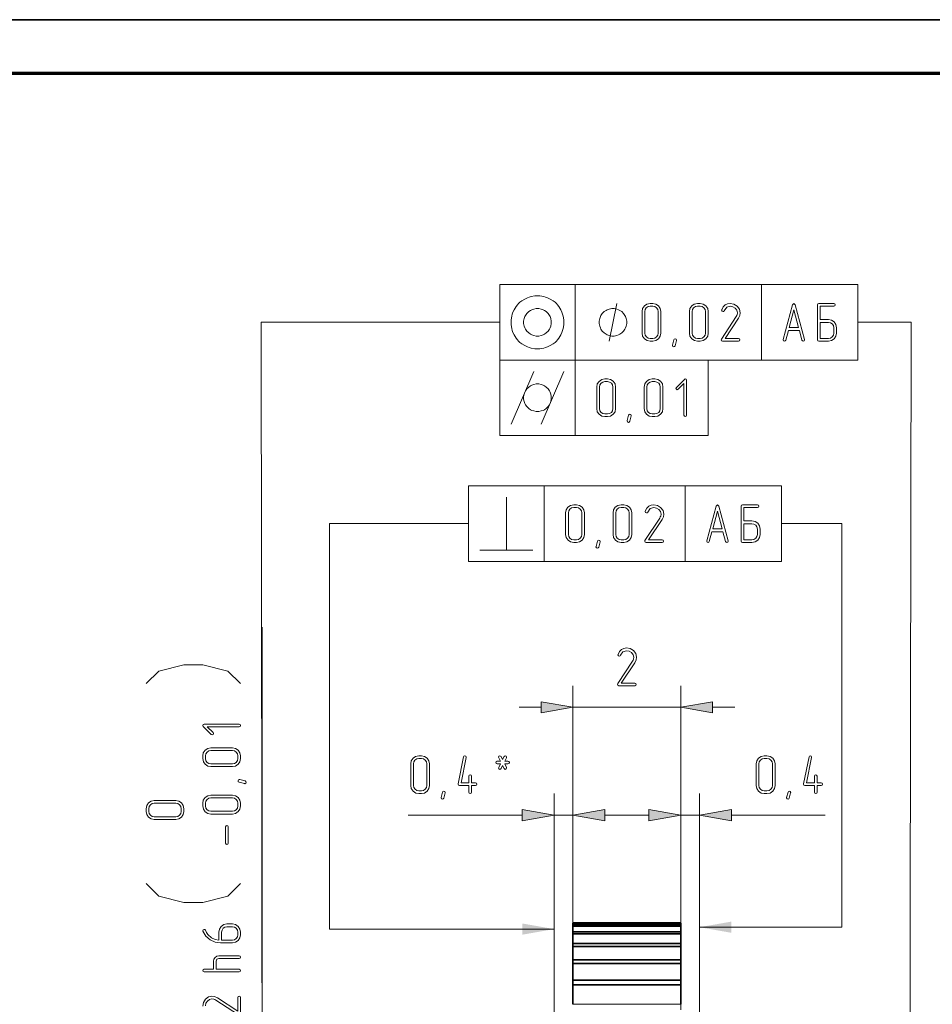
# Model space of a CAD drawing. Extents: x 0 to 420, y 0 to 297.
# Tile 7 of 18: x 121 to 205, y 206 to 297. Entities that reach past the tile are written whole.
import ezdxf

# ---------------------------------------------------------------- set-up
doc = ezdxf.new("R2010")
doc.units = 0

msp = doc.modelspace()

# ---------------------------------------------------------------- linework, layer by layer
at = {"color": 7, "lineweight": 35}
msp.add_line((0, 297), (420, 297), dxfattribs=at)
at = {"color": 7, "lineweight": 70}
msp.add_line((415, 292), (20, 292), dxfattribs=at)
at = {"color": 7, "lineweight": 13, "ltscale": 0.175}
for p, q in [((165.224, 272.442), (165.224, 265.442)), ((172.224, 272.442), (172.224, 265.442)), ((189.51, 272.442), (189.51, 265.442)), ((198.454, 272.442), (198.454, 265.442)), ((165.224, 265.442), (165.224, 258.442)), ((172.224, 265.442), (172.224, 258.442)), ((184.563, 265.442), (184.563, 258.442)), ((162.337, 253.773), (162.337, 246.773)), ((169.337, 253.773), (169.337, 246.773)), ((182.423, 253.773), (182.423, 246.773)), ((191.367, 253.773), (191.367, 246.773))]:
    msp.add_line(p, q, dxfattribs=at)
at = {"color": 7, "lineweight": 13}
for p, q in [((165.224, 272.442), (198.454, 272.442)), ((165.224, 265.442), (198.454, 265.442)), ((162.337, 253.773), (191.367, 253.773)), ((162.337, 246.773), (191.367, 246.773)), ((143.171, 194.662), (143.171, 240.685)), ((172.017, 212.963), (172.017, 235.243)), ((182.017, 212.963), (182.017, 235.243)), ((170.267, 198.412), (170.267, 225.243)), ((182.017, 205.182), (182.017, 225.243)), ((183.767, 198.412), (183.767, 225.243))]:
    msp.add_line(p, q, dxfattribs=at)
at = {"color": 7, "lineweight": 13, "ltscale": 0.483476}
msp.add_line((165.224, 258.442), (184.563, 258.442), dxfattribs=at)
at = {"color": 7, "lineweight": 13, "ltscale": 0.051139}
for p, q in [((167.017, 233.243), (169.062, 233.243)), ((184.971, 233.243), (187.017, 233.243)), ((174.971, 223.243), (177.017, 223.243)), ((177.017, 223.243), (179.062, 223.243))]:
    msp.add_line(p, q, dxfattribs=at)
at = {"color": 7, "lineweight": 13, "ltscale": 0.25}
for p, q in [((172.017, 233.243), (182.017, 233.243)), ((172.017, 205.709), (182.017, 205.709))]:
    msp.add_line(p, q, dxfattribs=at)
at = {"color": 7, "lineweight": 13, "ltscale": 0.307006}
msp.add_line((172.017, 212.963), (172.017, 225.243), dxfattribs=at)
at = {"color": 7, "lineweight": 13, "ltscale": 0.264887}
msp.add_line((156.717, 223.243), (167.312, 223.243), dxfattribs=at)
at = {"color": 7, "lineweight": 13, "ltscale": 0.04375}
for p, q in [((170.267, 223.243), (172.017, 223.243)), ((182.017, 223.243), (183.767, 223.243))]:
    msp.add_line(p, q, dxfattribs=at)
at = {"color": 7, "lineweight": 13, "ltscale": 0.217134}
msp.add_line((186.721, 223.243), (195.407, 223.243), dxfattribs=at)
at = {"color": 7, "lineweight": 35, "ltscale": 0.25}
for p, q in [((172.017, 213.243), (182.017, 213.243)), ((172.017, 213.241), (182.017, 213.241)), ((172.017, 213.06), (182.017, 213.06)), ((172.017, 212.963), (182.017, 212.963)), ((172.017, 212.423), (182.017, 212.423)), ((172.017, 212.232), (182.017, 212.232)), ((172.017, 211.343), (182.017, 211.343)), ((172.017, 211.061), (182.017, 211.061)), ((172.017, 209.842), (182.017, 209.842)), ((172.017, 209.474), (182.017, 209.474)), ((172.017, 207.947), (182.017, 207.947)), ((172.017, 207.502), (182.017, 207.502))]:
    msp.add_line(p, q, dxfattribs=at)
at = {"color": 7, "lineweight": 35, "ltscale": 0.004533}
msp.add_line((172.017, 213.241), (172.017, 213.06), dxfattribs=at)
at = {"color": 7, "lineweight": 35, "ltscale": 0.002412}
for p, q in [((172.017, 212.963), (172.017, 213.06)), ((182.017, 213.06), (182.017, 212.963))]:
    msp.add_line(p, q, dxfattribs=at)
at = {"color": 7, "lineweight": 35, "ltscale": 0.006815}
for p, q in [((172.017, 212.963), (172.017, 212.691)), ((182.017, 212.691), (182.017, 212.963))]:
    msp.add_line(p, q, dxfattribs=at)
at = {"color": 7, "lineweight": 35, "ltscale": 0.004532}
msp.add_line((182.017, 213.06), (182.017, 213.241), dxfattribs=at)
at = {"color": 7, "lineweight": 35, "ltscale": 0.00672}
msp.add_line((172.017, 212.691), (172.017, 212.422), dxfattribs=at)
at = {"color": 7, "lineweight": 35, "ltscale": 0.004777}
for p, q in [((172.017, 212.232), (172.017, 212.423)), ((182.017, 212.423), (182.017, 212.232))]:
    msp.add_line(p, q, dxfattribs=at)
at = {"color": 7, "lineweight": 35, "ltscale": 0.007032}
for p, q in [((172.017, 212.232), (172.017, 211.951)), ((182.017, 211.951), (182.017, 212.232))]:
    msp.add_line(p, q, dxfattribs=at)
at = {"color": 7, "lineweight": 35, "ltscale": 0.015186}
for p, q in [((172.017, 211.951), (172.017, 211.343)), ((182.017, 211.343), (182.017, 211.951))]:
    msp.add_line(p, q, dxfattribs=at)
at = {"color": 7, "lineweight": 35, "ltscale": 0.006717}
msp.add_line((182.017, 212.422), (182.017, 212.691), dxfattribs=at)
at = {"color": 7, "lineweight": 35, "ltscale": 0.00705}
for p, q in [((172.017, 211.061), (172.017, 211.343)), ((182.017, 211.343), (182.017, 211.061))]:
    msp.add_line(p, q, dxfattribs=at)
at = {"color": 7, "lineweight": 35, "ltscale": 0.007113}
msp.add_line((172.017, 211.061), (172.017, 210.777), dxfattribs=at)
at = {"color": 7, "lineweight": 35, "ltscale": 0.007112}
msp.add_line((182.017, 210.777), (182.017, 211.061), dxfattribs=at)
at = {"color": 7, "lineweight": 35, "ltscale": 0.023406}
msp.add_line((172.017, 210.777), (172.017, 209.841), dxfattribs=at)
at = {"color": 7, "lineweight": 35, "ltscale": 0.023407}
msp.add_line((182.017, 209.841), (182.017, 210.777), dxfattribs=at)
at = {"color": 7, "lineweight": 35, "ltscale": 0.009184}
for p, q in [((172.017, 209.474), (172.017, 209.842)), ((182.017, 209.842), (182.017, 209.474))]:
    msp.add_line(p, q, dxfattribs=at)
at = {"color": 7, "lineweight": 35, "ltscale": 0.007055}
for p, q in [((172.017, 209.474), (172.017, 209.192)), ((182.017, 209.192), (182.017, 209.474))]:
    msp.add_line(p, q, dxfattribs=at)
at = {"color": 7, "lineweight": 35, "ltscale": 0.031226}
msp.add_line((172.017, 209.192), (172.017, 207.943), dxfattribs=at)
at = {"color": 7, "lineweight": 35, "ltscale": 0.031228}
msp.add_line((182.017, 207.943), (182.017, 209.192), dxfattribs=at)
at = {"color": 7, "lineweight": 35, "ltscale": 0.011141}
for p, q in [((172.017, 207.502), (172.017, 207.947)), ((182.017, 207.947), (182.017, 207.502))]:
    msp.add_line(p, q, dxfattribs=at)
at = {"color": 7, "lineweight": 35, "ltscale": 0.00686}
msp.add_line((172.017, 207.502), (172.017, 207.227), dxfattribs=at)
at = {"color": 7, "lineweight": 35, "ltscale": 0.006859}
msp.add_line((182.017, 207.227), (182.017, 207.502), dxfattribs=at)
at = {"color": 7, "lineweight": 35, "ltscale": 0.037962}
msp.add_line((172.017, 207.227), (172.017, 205.709), dxfattribs=at)
at = {"color": 7, "lineweight": 35, "ltscale": 0.037963}
msp.add_line((182.017, 205.709), (182.017, 207.227), dxfattribs=at)
at = {"color": 7, "lineweight": 13}
for points in [[(171.174, 268.942), (171.174, 269.175), (171.116, 269.525), (171.058, 269.7), (170.999, 269.875), (170.883, 270.108), (170.708, 270.4), (170.591, 270.575), (170.474, 270.692), (170.358, 270.808), (170.183, 270.925), (169.891, 271.1), (169.658, 271.217), (169.483, 271.275), (169.308, 271.333), (168.958, 271.392), (168.724, 271.392), (168.491, 271.392), (168.141, 271.333), (167.966, 271.275), (167.791, 271.217), (167.558, 271.1), (167.266, 270.925), (167.091, 270.808), (166.974, 270.692), (166.858, 270.575), (166.741, 270.4), (166.566, 270.108), (166.449, 269.875), (166.391, 269.7), (166.333, 269.525), (166.274, 269.175), (166.274, 268.942), (166.274, 268.708), (166.333, 268.358), (166.391, 268.183), (166.449, 268.008), (166.566, 267.775), (166.741, 267.483), (166.858, 267.308), (166.974, 267.192), (167.091, 267.075), (167.266, 266.958), (167.558, 266.783), (167.791, 266.667), (167.966, 266.608), (168.141, 266.55), (168.491, 266.492), (168.724, 266.492), (168.958, 266.492), (169.308, 266.55), (169.483, 266.608), (169.658, 266.667), (169.891, 266.783), (170.183, 266.958), (170.358, 267.075), (170.474, 267.192), (170.591, 267.308), (170.708, 267.483), (170.883, 267.775), (170.999, 268.008), (171.058, 268.183), (171.116, 268.358), (171.174, 268.708)], [(180.175, 267.939), (180.175, 269.94), (180.119, 270.226), (179.955, 270.472), (179.709, 270.636), (179.423, 270.692), (179.172, 270.692), (178.88, 270.63), (178.64, 270.467), (178.476, 270.221), (178.425, 269.94), (178.425, 267.939), (178.476, 267.652), (178.645, 267.412), (178.886, 267.243), (179.172, 267.192), (179.423, 267.192), (179.709, 267.243), (179.955, 267.412), (180.119, 267.652)], [(179.924, 267.939), (179.888, 267.739), (179.776, 267.586), (179.612, 267.473), (179.423, 267.443), (179.172, 267.443), (178.983, 267.473), (178.824, 267.586), (178.712, 267.744), (178.676, 267.939), (178.676, 269.94), (178.706, 270.129), (178.819, 270.293), (178.978, 270.4), (179.172, 270.441), (179.423, 270.441), (179.612, 270.4), (179.776, 270.293), (179.888, 270.129), (179.924, 269.94)], [(184.568, 267.939), (184.568, 269.94), (184.512, 270.226), (184.348, 270.472), (184.103, 270.636), (183.816, 270.692), (183.565, 270.692), (183.274, 270.63), (183.033, 270.467), (182.87, 270.221), (182.818, 269.94), (182.818, 267.939), (182.87, 267.652), (183.038, 267.412), (183.279, 267.243), (183.565, 267.192), (183.816, 267.192), (184.103, 267.243), (184.348, 267.412), (184.512, 267.652)], [(184.318, 267.939), (184.282, 267.739), (184.169, 267.586), (184.006, 267.473), (183.816, 267.443), (183.565, 267.443), (183.376, 267.473), (183.218, 267.586), (183.105, 267.744), (183.069, 267.939), (183.069, 269.94), (183.1, 270.129), (183.212, 270.293), (183.371, 270.4), (183.565, 270.441), (183.816, 270.441), (184.006, 270.4), (184.169, 270.293), (184.282, 270.129), (184.318, 269.94)], [(187.382, 267.192), (187.479, 267.233), (187.51, 267.315), (187.474, 267.407), (187.382, 267.443), (186.123, 267.443), (187.366, 269.326), (187.494, 269.587), (187.535, 269.832), (187.458, 270.165), (187.238, 270.446), (186.931, 270.63), (186.599, 270.692), (186.353, 270.656), (186.143, 270.554), (185.949, 270.364), (185.816, 270.098), (185.806, 270.052), (185.847, 269.965), (185.939, 269.929), (186.005, 269.955), (186.046, 270.011), (186.276, 270.339), (186.609, 270.436), (186.86, 270.39), (187.07, 270.262), (187.223, 270.062), (187.274, 269.832), (187.244, 269.648), (187.208, 269.561), (187.157, 269.464), (185.785, 267.386), (185.765, 267.325), (185.801, 267.233), (185.888, 267.192)], [(170.008, 268.942), (170.008, 269.058), (169.949, 269.292), (169.891, 269.467), (169.833, 269.583), (169.716, 269.758), (169.541, 269.933), (169.366, 270.05), (169.249, 270.108), (169.074, 270.167), (168.841, 270.225), (168.724, 270.225), (168.608, 270.225), (168.374, 270.167), (168.199, 270.108), (168.083, 270.05), (167.908, 269.933), (167.733, 269.758), (167.616, 269.583), (167.558, 269.467), (167.499, 269.292), (167.441, 269.058), (167.441, 268.942), (167.441, 268.825), (167.499, 268.592), (167.558, 268.417), (167.616, 268.3), (167.733, 268.125), (167.908, 267.95), (168.083, 267.833), (168.199, 267.775), (168.374, 267.717), (168.608, 267.658), (168.724, 267.658), (168.841, 267.658), (169.074, 267.717), (169.249, 267.775), (169.366, 267.833), (169.541, 267.95), (169.716, 268.125), (169.833, 268.3), (169.891, 268.417), (169.949, 268.592), (170.008, 268.825)], [(177.008, 268.942), (177.008, 269.058), (176.949, 269.292), (176.891, 269.467), (176.833, 269.583), (176.716, 269.758), (176.541, 269.933), (176.366, 270.05), (176.249, 270.108), (176.074, 270.167), (175.841, 270.225), (175.724, 270.225), (175.608, 270.225), (175.374, 270.167), (175.199, 270.108), (175.083, 270.05), (174.908, 269.933), (174.733, 269.758), (174.616, 269.583), (174.558, 269.467), (174.499, 269.292), (174.441, 269.058), (174.441, 268.942), (174.441, 268.825), (174.499, 268.592), (174.558, 268.417), (174.616, 268.3), (174.733, 268.125), (174.908, 267.95), (175.083, 267.833), (175.199, 267.775), (175.374, 267.717), (175.608, 267.658), (175.724, 267.658), (175.841, 267.658), (176.074, 267.717), (176.249, 267.775), (176.366, 267.833), (176.541, 267.95), (176.716, 268.125), (176.833, 268.3), (176.891, 268.417), (176.949, 268.592), (177.008, 268.825)], [(181.617, 267.258), (181.489, 266.767), (181.443, 266.69), (181.371, 266.665), (181.279, 266.706), (181.238, 266.788), (181.243, 266.823), (181.371, 267.32), (181.417, 267.391), (181.489, 267.417), (181.581, 267.381), (181.622, 267.299)], [(170.008, 261.942), (170.008, 262.058), (169.949, 262.292), (169.891, 262.467), (169.833, 262.583), (169.716, 262.758), (169.541, 262.933), (169.366, 263.05), (169.249, 263.108), (169.074, 263.167), (168.841, 263.225), (168.724, 263.225), (168.608, 263.225), (168.374, 263.167), (168.199, 263.108), (168.083, 263.05), (167.908, 262.933), (167.733, 262.758), (167.616, 262.583), (167.558, 262.467), (167.499, 262.292), (167.441, 262.058), (167.441, 261.942), (167.441, 261.825), (167.499, 261.592), (167.558, 261.417), (167.616, 261.3), (167.733, 261.125), (167.908, 260.95), (168.083, 260.833), (168.199, 260.775), (168.374, 260.717), (168.608, 260.658), (168.724, 260.658), (168.841, 260.658), (169.074, 260.717), (169.249, 260.775), (169.366, 260.833), (169.541, 260.95), (169.716, 261.125), (169.833, 261.3), (169.891, 261.417), (169.949, 261.592), (170.008, 261.825)], [(177.761, 235.243), (177.859, 235.284), (177.889, 235.366), (177.853, 235.458), (177.761, 235.494), (176.503, 235.494), (177.746, 237.377), (177.874, 237.638), (177.915, 237.884), (177.838, 238.216), (177.618, 238.498), (177.311, 238.682), (176.978, 238.743), (176.733, 238.708), (176.523, 238.605), (176.329, 238.416), (176.196, 238.15), (176.185, 238.104), (176.226, 238.017), (176.318, 237.981), (176.385, 238.007), (176.426, 238.063), (176.656, 238.39), (176.989, 238.488), (177.239, 238.441), (177.449, 238.314), (177.603, 238.114), (177.654, 237.884), (177.623, 237.7), (177.587, 237.613), (177.536, 237.515), (176.165, 235.438), (176.144, 235.376), (176.18, 235.284), (176.267, 235.243)], [(169.062, 232.722), (172.017, 233.243), (169.062, 233.764)], [(184.971, 233.764), (182.017, 233.243), (184.971, 232.722)], [(141.048, 231.684), (137.799, 231.684), (137.707, 231.649), (137.676, 231.556), (137.712, 231.475), (138.459, 230.728), (138.546, 230.687), (138.633, 230.728), (138.674, 230.815), (138.633, 230.902), (138.096, 231.434), (141.048, 231.434), (141.14, 231.475), (141.171, 231.562), (141.14, 231.649)], [(140.424, 229.49), (138.423, 229.49), (138.136, 229.434), (137.891, 229.27), (137.727, 229.025), (137.671, 228.738), (137.671, 228.487), (137.732, 228.196), (137.896, 227.955), (138.142, 227.791), (138.423, 227.74), (140.424, 227.74), (140.71, 227.791), (140.951, 227.96), (141.12, 228.201), (141.171, 228.487), (141.171, 228.738), (141.12, 229.025), (140.951, 229.27), (140.71, 229.434)], [(140.424, 229.24), (140.623, 229.204), (140.777, 229.091), (140.889, 228.927), (140.92, 228.738), (140.92, 228.487), (140.889, 228.298), (140.777, 228.139), (140.618, 228.027), (140.424, 227.991), (138.423, 227.991), (138.234, 228.022), (138.07, 228.134), (137.962, 228.293), (137.922, 228.487), (137.922, 228.738), (137.962, 228.927), (138.07, 229.091), (138.234, 229.204), (138.423, 229.24)], [(158.718, 225.99), (158.718, 227.991), (158.661, 228.278), (158.498, 228.523), (158.252, 228.687), (157.965, 228.743), (157.715, 228.743), (157.423, 228.682), (157.183, 228.518), (157.019, 228.273), (156.968, 227.991), (156.968, 225.99), (157.019, 225.704), (157.188, 225.463), (157.428, 225.295), (157.715, 225.243), (157.965, 225.243), (158.252, 225.295), (158.498, 225.463), (158.661, 225.704)], [(158.467, 225.99), (158.431, 225.791), (158.319, 225.637), (158.155, 225.525), (157.965, 225.494), (157.715, 225.494), (157.525, 225.525), (157.367, 225.637), (157.254, 225.796), (157.218, 225.99), (157.218, 227.991), (157.249, 228.181), (157.362, 228.344), (157.52, 228.452), (157.715, 228.493), (157.965, 228.493), (158.155, 228.452), (158.319, 228.344), (158.431, 228.181), (158.467, 227.991)], [(162.61, 226.241), (162.61, 226.871), (162.569, 226.963), (162.487, 226.993), (162.4, 226.958), (162.359, 226.871), (162.359, 226.241), (161.637, 226.241), (162.108, 228.59), (162.108, 228.621), (162.072, 228.708), (161.98, 228.743), (161.903, 228.718), (161.863, 228.641), (161.361, 226.144), (161.361, 226.113), (161.397, 226.026), (161.484, 225.99), (162.359, 225.99), (162.359, 225.366), (162.395, 225.274), (162.487, 225.243), (162.574, 225.274), (162.61, 225.366), (162.61, 225.99), (162.988, 225.99), (163.08, 226.031), (163.111, 226.118), (163.08, 226.205), (162.988, 226.241)], [(165.692, 228.242), (165.851, 228.559), (165.866, 228.621), (165.83, 228.708), (165.738, 228.743), (165.631, 228.672), (165.493, 228.395), (165.354, 228.672), (165.242, 228.743), (165.155, 228.702), (165.114, 228.621), (165.129, 228.559), (165.288, 228.242), (164.991, 228.242), (164.899, 228.201), (164.868, 228.119), (164.899, 228.027), (164.991, 227.991), (165.288, 227.991), (165.129, 227.674), (165.114, 227.613), (165.15, 227.526), (165.242, 227.49), (165.354, 227.561), (165.493, 227.838), (165.631, 227.561), (165.738, 227.49), (165.83, 227.526), (165.866, 227.613), (165.851, 227.674), (165.692, 227.991), (165.989, 227.991), (166.086, 228.032), (166.117, 228.119), (166.081, 228.206), (165.989, 228.242)], [(190.768, 225.99), (190.768, 227.991), (190.711, 228.278), (190.548, 228.523), (190.302, 228.687), (190.015, 228.743), (189.765, 228.743), (189.473, 228.682), (189.232, 228.518), (189.069, 228.273), (189.018, 227.991), (189.018, 225.99), (189.069, 225.704), (189.238, 225.463), (189.478, 225.295), (189.765, 225.243), (190.015, 225.243), (190.302, 225.295), (190.548, 225.463), (190.711, 225.704)], [(190.517, 225.99), (190.481, 225.791), (190.368, 225.637), (190.205, 225.525), (190.015, 225.494), (189.765, 225.494), (189.575, 225.525), (189.417, 225.637), (189.304, 225.796), (189.268, 225.99), (189.268, 227.991), (189.299, 228.181), (189.412, 228.344), (189.57, 228.452), (189.765, 228.493), (190.015, 228.493), (190.205, 228.452), (190.368, 228.344), (190.481, 228.181), (190.517, 227.991)], [(194.66, 226.241), (194.66, 226.871), (194.619, 226.963), (194.537, 226.993), (194.45, 226.958), (194.409, 226.871), (194.409, 226.241), (193.687, 226.241), (194.158, 228.59), (194.158, 228.621), (194.122, 228.708), (194.03, 228.743), (193.953, 228.718), (193.912, 228.641), (193.411, 226.144), (193.411, 226.113), (193.447, 226.026), (193.534, 225.99), (194.409, 225.99), (194.409, 225.366), (194.445, 225.274), (194.537, 225.243), (194.624, 225.274), (194.66, 225.366), (194.66, 225.99), (195.038, 225.99), (195.13, 226.031), (195.161, 226.118), (195.13, 226.205), (195.038, 226.241)], [(141.104, 226.539), (141.596, 226.411), (141.672, 226.365), (141.698, 226.293), (141.657, 226.201), (141.575, 226.16), (141.539, 226.165), (141.043, 226.293), (140.971, 226.339), (140.946, 226.411), (140.981, 226.503), (141.063, 226.544)], [(135.174, 224.595), (133.173, 224.595), (132.886, 224.539), (132.641, 224.375), (132.477, 224.13), (132.421, 223.843), (132.421, 223.592), (132.482, 223.301), (132.646, 223.06), (132.892, 222.897), (133.173, 222.845), (135.174, 222.845), (135.46, 222.897), (135.701, 223.065), (135.87, 223.306), (135.921, 223.592), (135.921, 223.843), (135.87, 224.13), (135.701, 224.375), (135.46, 224.539)], [(140.424, 225.097), (138.423, 225.097), (138.136, 225.041), (137.891, 224.877), (137.727, 224.631), (137.671, 224.345), (137.671, 224.094), (137.732, 223.802), (137.896, 223.562), (138.142, 223.398), (138.423, 223.347), (140.424, 223.347), (140.71, 223.398), (140.951, 223.567), (141.12, 223.807), (141.171, 224.094), (141.171, 224.345), (141.12, 224.631), (140.951, 224.877), (140.71, 225.041)], [(140.424, 224.846), (140.623, 224.81), (140.777, 224.698), (140.889, 224.534), (140.92, 224.345), (140.92, 224.094), (140.889, 223.905), (140.777, 223.746), (140.618, 223.633), (140.424, 223.598), (138.423, 223.598), (138.234, 223.628), (138.07, 223.741), (137.962, 223.899), (137.922, 224.094), (137.922, 224.345), (137.962, 224.534), (138.07, 224.698), (138.234, 224.81), (138.423, 224.846)], [(160.16, 225.31), (160.032, 224.819), (159.986, 224.742), (159.914, 224.716), (159.822, 224.757), (159.781, 224.839), (159.786, 224.875), (159.914, 225.371), (159.96, 225.443), (160.032, 225.469), (160.124, 225.433), (160.165, 225.351)], [(192.21, 225.31), (192.082, 224.819), (192.036, 224.742), (191.964, 224.716), (191.872, 224.757), (191.831, 224.839), (191.836, 224.875), (191.964, 225.371), (192.01, 225.443), (192.082, 225.469), (192.174, 225.433), (192.215, 225.351)], [(135.174, 224.345), (135.373, 224.309), (135.527, 224.196), (135.639, 224.033), (135.67, 223.843), (135.67, 223.592), (135.639, 223.403), (135.527, 223.245), (135.368, 223.132), (135.174, 223.096), (133.173, 223.096), (132.984, 223.127), (132.82, 223.239), (132.712, 223.398), (132.672, 223.592), (132.672, 223.843), (132.712, 224.033), (132.82, 224.196), (132.984, 224.309), (133.173, 224.345)], [(167.312, 222.722), (170.267, 223.243), (167.312, 223.764)], [(174.971, 223.764), (172.017, 223.243), (174.971, 222.722)], [(179.062, 222.722), (182.017, 223.243), (179.062, 223.764)], [(186.721, 223.764), (183.767, 223.243), (186.721, 222.722)], [(140.045, 222.145), (140.004, 222.237), (139.922, 222.268), (139.835, 222.237), (139.794, 222.145), (139.794, 220.646), (139.84, 220.554), (139.922, 220.518), (140.009, 220.554), (140.045, 220.646)], [(139.308, 211.4), (140.424, 211.4), (140.71, 211.451), (140.951, 211.62), (141.12, 211.86), (141.171, 212.147), (141.171, 212.398), (141.12, 212.684), (140.951, 212.93), (140.71, 213.093), (140.424, 213.15), (139.922, 213.15), (139.636, 213.093), (139.39, 212.93), (139.226, 212.684), (139.17, 212.398), (139.17, 211.656), (138.827, 211.722), (138.49, 211.881), (138.147, 212.178), (138.014, 212.362), (137.916, 212.566), (137.865, 212.633), (137.799, 212.648), (137.712, 212.612), (137.671, 212.531), (137.681, 212.479), (137.952, 212.014), (138.356, 211.666), (138.812, 211.461)], [(139.421, 211.65), (139.421, 212.398), (139.462, 212.592), (139.569, 212.756), (139.733, 212.858), (139.922, 212.899), (140.424, 212.899), (140.618, 212.858), (140.777, 212.751), (140.889, 212.587), (140.92, 212.398), (140.92, 212.147), (140.889, 211.958), (140.777, 211.799), (140.618, 211.686), (140.424, 211.65)], [(138.674, 208.95), (137.799, 208.95), (137.707, 208.909), (137.671, 208.822), (137.707, 208.735), (137.799, 208.699), (141.048, 208.699), (141.14, 208.735), (141.171, 208.822), (141.14, 208.914), (141.048, 208.95), (138.924, 208.95), (138.924, 209.697), (138.996, 209.876), (139.17, 209.948), (141.048, 209.948), (141.14, 209.983), (141.171, 210.07), (141.14, 210.162), (141.048, 210.198), (139.17, 210.198), (138.981, 210.157), (138.817, 210.05), (138.71, 209.886), (138.674, 209.697)]]:
    msp.add_lwpolyline(points, close=True, dxfattribs=at)
for points in [[(175.374, 267.192), (176.074, 270.692)], [(143.171, 195.414), (143.107, 268.942), (165.224, 268.942)], [(203.261, 194.662), (203.394, 268.942), (198.454, 268.942)], [(166.274, 259.492), (167.324, 261.942), (168.374, 264.392)], [(169.074, 259.492), (170.124, 261.942), (171.174, 264.392)], [(165.837, 247.823), (165.837, 250.273), (165.837, 252.723)], [(170.267, 212.678), (149.426, 212.678), (149.426, 250.273), (162.337, 250.273)], [(183.767, 212.852), (196.949, 212.852), (196.949, 250.273), (191.367, 250.273)], [(163.387, 247.823), (165.837, 247.823), (168.287, 247.823)], [(141.171, 235.435), (140.004, 236.602), (137.671, 237.185), (135.921, 237.185), (133.587, 236.602), (132.421, 235.435)], [(132.421, 216.895), (133.587, 215.729), (135.921, 215.145), (137.671, 215.145), (140.004, 215.729), (141.171, 216.895)], [(141.171, 204.825), (141.171, 206.32), (141.13, 206.417), (141.048, 206.448), (140.956, 206.412), (140.92, 206.32), (140.92, 205.061), (139.037, 206.304), (138.776, 206.432), (138.53, 206.473), (138.198, 206.396), (137.916, 206.176), (137.732, 205.869), (137.671, 205.537)], [(137.927, 205.547), (137.973, 205.798), (138.101, 206.008), (138.3, 206.161), (138.53, 206.212), (138.715, 206.181), (138.802, 206.146), (138.899, 206.094), (140.976, 204.723)]]:
    msp.add_lwpolyline(points, dxfattribs=at)
at = {"color": 7, "lineweight": 5}
for points in [[(191.997, 268.195), (192.007, 268.195), (193.005, 268.195), (193.015, 268.195), (193.261, 267.289), (193.307, 267.217), (193.379, 267.192), (193.466, 267.228), (193.502, 267.315), (193.502, 267.35), (192.627, 270.574), (192.504, 270.687), (192.386, 270.574), (191.511, 267.35), (191.506, 267.315), (191.542, 267.228), (191.634, 267.192), (191.711, 267.217), (191.752, 267.289)], [(194.959, 269.187), (194.959, 270.441), (196.207, 270.441), (196.3, 270.482), (196.33, 270.564), (196.3, 270.651), (196.207, 270.692), (194.831, 270.692), (194.739, 270.656), (194.708, 270.564), (194.708, 267.315), (194.739, 267.223), (194.831, 267.192), (195.706, 267.192), (195.993, 267.243), (196.238, 267.412), (196.402, 267.652), (196.458, 267.939), (196.458, 268.44), (196.402, 268.732), (196.238, 268.973), (195.993, 269.131), (195.706, 269.187)], [(192.949, 268.445), (192.064, 268.445), (192.504, 270.088)], [(194.959, 267.443), (194.959, 268.937), (195.706, 268.937), (195.895, 268.901), (196.059, 268.793), (196.172, 268.63), (196.207, 268.44), (196.207, 267.939), (196.172, 267.739), (196.059, 267.586), (195.895, 267.473), (195.706, 267.443)], [(175.975, 260.939), (175.975, 262.94), (175.919, 263.226), (175.755, 263.472), (175.509, 263.636), (175.223, 263.692), (174.972, 263.692), (174.68, 263.63), (174.44, 263.467), (174.276, 263.221), (174.225, 262.94), (174.225, 260.939), (174.276, 260.652), (174.445, 260.412), (174.686, 260.243), (174.972, 260.192), (175.223, 260.192), (175.509, 260.243), (175.755, 260.412), (175.919, 260.652)], [(175.724, 260.939), (175.688, 260.739), (175.576, 260.586), (175.412, 260.473), (175.223, 260.443), (174.972, 260.443), (174.783, 260.473), (174.624, 260.586), (174.512, 260.744), (174.476, 260.939), (174.476, 262.94), (174.506, 263.129), (174.619, 263.293), (174.778, 263.4), (174.972, 263.441), (175.223, 263.441), (175.412, 263.4), (175.576, 263.293), (175.688, 263.129), (175.724, 262.94)], [(180.368, 260.939), (180.368, 262.94), (180.312, 263.226), (180.148, 263.472), (179.903, 263.636), (179.616, 263.692), (179.365, 263.692), (179.074, 263.63), (178.833, 263.467), (178.67, 263.221), (178.618, 262.94), (178.618, 260.939), (178.67, 260.652), (178.838, 260.412), (179.079, 260.243), (179.365, 260.192), (179.616, 260.192), (179.903, 260.243), (180.148, 260.412), (180.312, 260.652)], [(180.118, 260.939), (180.082, 260.739), (179.969, 260.586), (179.806, 260.473), (179.616, 260.443), (179.365, 260.443), (179.176, 260.473), (179.018, 260.586), (178.905, 260.744), (178.869, 260.939), (178.869, 262.94), (178.9, 263.129), (179.012, 263.293), (179.171, 263.4), (179.365, 263.441), (179.616, 263.441), (179.806, 263.4), (179.969, 263.293), (180.082, 263.129), (180.118, 262.94)], [(182.563, 260.315), (182.563, 263.564), (182.527, 263.656), (182.435, 263.687), (182.353, 263.651), (181.606, 262.904), (181.565, 262.817), (181.606, 262.73), (181.693, 262.689), (181.78, 262.73), (182.312, 263.267), (182.312, 260.315), (182.353, 260.223), (182.44, 260.192), (182.527, 260.223)], [(177.417, 260.258), (177.289, 259.767), (177.243, 259.69), (177.171, 259.665), (177.079, 259.706), (177.038, 259.788), (177.043, 259.823), (177.171, 260.32), (177.217, 260.391), (177.289, 260.417), (177.381, 260.381), (177.422, 260.299)], [(173.088, 249.27), (173.088, 251.271), (173.031, 251.557), (172.868, 251.803), (172.622, 251.967), (172.336, 252.023), (172.085, 252.023), (171.793, 251.961), (171.553, 251.798), (171.389, 251.552), (171.338, 251.271), (171.338, 249.27), (171.389, 248.983), (171.558, 248.743), (171.798, 248.574), (172.085, 248.523), (172.336, 248.523), (172.622, 248.574), (172.868, 248.743), (173.031, 248.983)], [(177.481, 249.27), (177.481, 251.271), (177.425, 251.557), (177.261, 251.803), (177.016, 251.967), (176.729, 252.023), (176.478, 252.023), (176.187, 251.961), (175.946, 251.798), (175.782, 251.552), (175.731, 251.271), (175.731, 249.27), (175.782, 248.983), (175.951, 248.743), (176.192, 248.574), (176.478, 248.523), (176.729, 248.523), (177.016, 248.574), (177.261, 248.743), (177.425, 248.983)], [(180.294, 248.523), (180.392, 248.564), (180.422, 248.646), (180.387, 248.738), (180.294, 248.774), (179.036, 248.774), (180.279, 250.657), (180.407, 250.918), (180.448, 251.163), (180.371, 251.496), (180.151, 251.777), (179.844, 251.961), (179.512, 252.023), (179.266, 251.987), (179.056, 251.885), (178.862, 251.695), (178.729, 251.429), (178.718, 251.383), (178.759, 251.296), (178.851, 251.26), (178.918, 251.286), (178.959, 251.342), (179.189, 251.67), (179.522, 251.767), (179.773, 251.721), (179.982, 251.593), (180.136, 251.393), (180.187, 251.163), (180.156, 250.979), (180.12, 250.892), (180.069, 250.795), (178.698, 248.717), (178.678, 248.656), (178.713, 248.564), (178.8, 248.523)], [(184.91, 249.526), (184.92, 249.526), (185.918, 249.526), (185.928, 249.526), (186.174, 248.62), (186.22, 248.548), (186.292, 248.523), (186.379, 248.559), (186.414, 248.646), (186.414, 248.681), (185.539, 251.905), (185.417, 252.018), (185.299, 251.905), (184.424, 248.681), (184.419, 248.646), (184.455, 248.559), (184.547, 248.523), (184.623, 248.548), (184.664, 248.62)], [(187.872, 250.518), (187.872, 251.772), (189.12, 251.772), (189.212, 251.813), (189.243, 251.895), (189.212, 251.982), (189.12, 252.023), (187.744, 252.023), (187.652, 251.987), (187.621, 251.895), (187.621, 248.646), (187.652, 248.553), (187.744, 248.523), (188.619, 248.523), (188.905, 248.574), (189.151, 248.743), (189.315, 248.983), (189.371, 249.27), (189.371, 249.771), (189.315, 250.063), (189.151, 250.303), (188.905, 250.462), (188.619, 250.518)], [(172.837, 249.27), (172.801, 249.07), (172.689, 248.917), (172.525, 248.804), (172.336, 248.774), (172.085, 248.774), (171.895, 248.804), (171.737, 248.917), (171.624, 249.075), (171.588, 249.27), (171.588, 251.271), (171.619, 251.46), (171.732, 251.624), (171.89, 251.731), (172.085, 251.772), (172.336, 251.772), (172.525, 251.731), (172.689, 251.624), (172.801, 251.46), (172.837, 251.271)], [(177.23, 249.27), (177.195, 249.07), (177.082, 248.917), (176.918, 248.804), (176.729, 248.774), (176.478, 248.774), (176.289, 248.804), (176.13, 248.917), (176.018, 249.075), (175.982, 249.27), (175.982, 251.271), (176.013, 251.46), (176.125, 251.624), (176.284, 251.731), (176.478, 251.772), (176.729, 251.772), (176.918, 251.731), (177.082, 251.624), (177.195, 251.46), (177.23, 251.271)], [(185.862, 249.776), (184.976, 249.776), (185.417, 251.419)], [(187.872, 248.774), (187.872, 250.268), (188.619, 250.268), (188.808, 250.232), (188.972, 250.124), (189.084, 249.961), (189.12, 249.771), (189.12, 249.27), (189.084, 249.07), (188.972, 248.917), (188.808, 248.804), (188.619, 248.774)], [(174.53, 248.589), (174.402, 248.098), (174.356, 248.021), (174.284, 247.996), (174.192, 248.037), (174.151, 248.119), (174.156, 248.154), (174.284, 248.651), (174.33, 248.722), (174.402, 248.748), (174.494, 248.712), (174.535, 248.63)]]:
    msp.add_lwpolyline(points, close=True, dxfattribs=at)
at = {"color": 7, "lineweight": 13}
for points in [[(169.062, 232.722), (172.017, 233.243), (169.062, 232.722), (169.062, 233.764)], [(184.971, 233.764), (182.017, 233.243), (184.971, 233.764), (184.971, 232.722)], [(167.312, 222.722), (170.267, 223.243), (167.312, 222.722), (167.312, 223.764)], [(174.971, 223.764), (172.017, 223.243), (174.971, 223.764), (174.971, 222.722)], [(179.062, 222.722), (182.017, 223.243), (179.062, 222.722), (179.062, 223.764)], [(186.721, 223.764), (183.767, 223.243), (186.721, 223.764), (186.721, 222.722)], [(167.312, 212.157), (170.267, 212.678), (167.312, 213.199)], [(186.721, 213.373), (183.767, 212.852), (186.721, 212.331)]]:
    msp.add_solid(points, dxfattribs=at)

doc.saveas('drawing.dxf')
